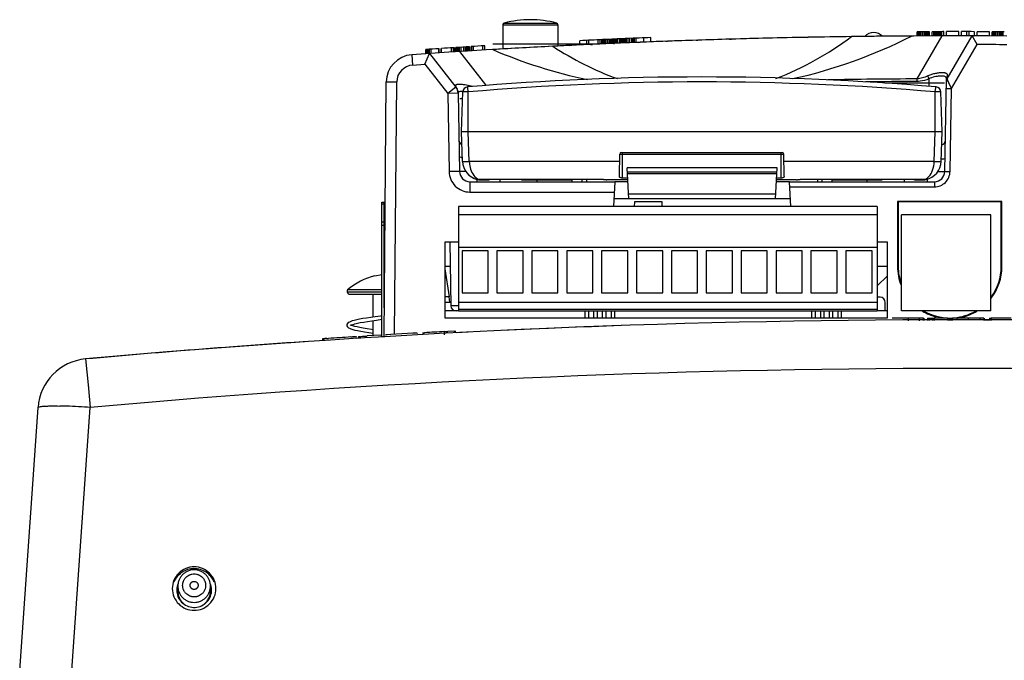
# Model space of a CAD drawing. Header units: inches. Extents: x 0 to 22, y 0 to 17.
# Tile 11 of 55: x 8.147 to 8.953, y 8.22 to 8.744. Entities that reach past the tile are written whole.
import ezdxf

# ---------------------------------------------------------------- set-up
doc = ezdxf.new("R2010")
doc.units = ezdxf.units.IN
doc.header["$LTSCALE"] = 1.21
doc.header["$MEASUREMENT"] = 0
doc.layers.get('0').update_dxf_attribs({"linetype": 'CONTINUOUS'})
for name, color, linetype in [('02___PRT_ALL_AXES', 7, 'CONTINUOUS'), ('COSMETIC', 7, 'CONTINUOUS'), ('DATUM_CURVE', 7, 'CONTINUOUS'), ('DRAFT', 7, 'CONTINUOUS')]:
    doc.layers.add(name, color=color, linetype=linetype)

msp = doc.modelspace()

# ---------------------------------------------------------------- linework, layer by layer
at = {"color": 7, "linetype": 'Continuous'}
for p, q in [((8.54332, 8.74155), (8.58622, 8.74155)), ((8.54227, 8.74019), (8.54227, 8.72042)), ((8.54227, 8.74019), (8.58727, 8.74019)), ((8.58727, 8.74019), (8.58727, 8.72275)), ((8.88157, 8.73095), (8.88157, 8.73443)), ((8.88211, 8.73095), (8.88211, 8.73444)), ((8.88238, 8.73095), (8.88238, 8.73444)), ((8.88264, 8.73095), (8.88264, 8.73444)), ((8.88345, 8.73095), (8.88345, 8.73444)), ((8.88452, 8.73096), (8.88452, 8.73445)), ((8.88586, 8.73097), (8.88586, 8.73445)), ((8.8872, 8.73097), (8.8872, 8.73446)), ((8.88827, 8.73098), (8.88827, 8.73446)), ((8.88934, 8.73098), (8.88934, 8.73447)), ((8.89041, 8.73098), (8.89041, 8.73447)), ((8.89068, 8.73099), (8.89068, 8.73447)), ((8.89148, 8.73099), (8.89148, 8.73448)), ((8.89363, 8.731), (8.89363, 8.73448)), ((8.89523, 8.731), (8.89523, 8.73449)), ((8.8955, 8.731), (8.8955, 8.73449)), ((8.89604, 8.731), (8.89604, 8.73449)), ((8.89684, 8.731), (8.89684, 8.73449)), ((8.89791, 8.73101), (8.89791, 8.73449)), ((8.89898, 8.73101), (8.89898, 8.7345)), ((8.90005, 8.73101), (8.90005, 8.7345)), ((8.90086, 8.73101), (8.90086, 8.7345)), ((8.90139, 8.73102), (8.90139, 8.7345)), ((8.90166, 8.73102), (8.90166, 8.7345)), ((8.90327, 8.73102), (8.90327, 8.73451)), ((8.90541, 8.73102), (8.90541, 8.73451)), ((8.91559, 8.73103), (8.91559, 8.73452)), ((8.91773, 8.73103), (8.91773, 8.73451)), ((8.92202, 8.73102), (8.92202, 8.73451)), ((8.92416, 8.73102), (8.92416, 8.73451)), ((8.92845, 8.73101), (8.92845, 8.7345)), ((8.93059, 8.73101), (8.93059, 8.7345)), ((8.94077, 8.73097), (8.94077, 8.73446)), ((8.94291, 8.73097), (8.94291, 8.73445)), ((8.94345, 8.73096), (8.94345, 8.73445)), ((8.94371, 8.73096), (8.94371, 8.73445)), ((8.94398, 8.73096), (8.94398, 8.73445)), ((8.94479, 8.73096), (8.94479, 8.73444)), ((8.94586, 8.73095), (8.94586, 8.73444)), ((8.9472, 8.73095), (8.9472, 8.73443)), ((8.94854, 8.73094), (8.94854, 8.73443)), ((8.94961, 8.73093), (8.94961, 8.73442)), ((8.95068, 8.73093), (8.95068, 8.73441)), ((8.95175, 8.73092), (8.95175, 8.73441)), ((8.95202, 8.73092), (8.95202, 8.73441)), ((8.60527, 8.72364), (8.60527, 8.72713)), ((8.61107, 8.72391), (8.61107, 8.7274)), ((8.61268, 8.72399), (8.61268, 8.72748)), ((8.62018, 8.72433), (8.62018, 8.72783)), ((8.62179, 8.72441), (8.62179, 8.7279)), ((8.62321, 8.72447), (8.62321, 8.72796)), ((8.62348, 8.72448), (8.62348, 8.72797)), ((8.62393, 8.7245), (8.62393, 8.72799)), ((8.62446, 8.72453), (8.62446, 8.72802)), ((8.62473, 8.72454), (8.62473, 8.72803)), ((8.625, 8.72455), (8.625, 8.72804)), ((8.6258, 8.72459), (8.6258, 8.72808)), ((8.62688, 8.72464), (8.62688, 8.72813)), ((8.62821, 8.7247), (8.62821, 8.72819)), ((8.62955, 8.72475), (8.62955, 8.72825)), ((8.63063, 8.7248), (8.63063, 8.72829)), ((8.6317, 8.72485), (8.6317, 8.72834)), ((8.63277, 8.7249), (8.63277, 8.72839)), ((8.63304, 8.72491), (8.63304, 8.7284)), ((8.63384, 8.72494), (8.63384, 8.72843)), ((8.635, 8.72499), (8.635, 8.72848)), ((8.63598, 8.72503), (8.63598, 8.72853)), ((8.63759, 8.7251), (8.63759, 8.72859)), ((8.63786, 8.72512), (8.63786, 8.72861)), ((8.63839, 8.72514), (8.63839, 8.72863)), ((8.6392, 8.72517), (8.6392, 8.72866)), ((8.64027, 8.72522), (8.64027, 8.72871)), ((8.64134, 8.72526), (8.64134, 8.72875)), ((8.64241, 8.72531), (8.64241, 8.7288)), ((8.64321, 8.72534), (8.64321, 8.72883)), ((8.64375, 8.72536), (8.64375, 8.72885)), ((8.64402, 8.72538), (8.64402, 8.72887)), ((8.64563, 8.72544), (8.64563, 8.72893)), ((8.64625, 8.72547), (8.64625, 8.72896)), ((8.64777, 8.72553), (8.64777, 8.72902)), ((8.64804, 8.72554), (8.64804, 8.72903)), ((8.64884, 8.72558), (8.64884, 8.72907)), ((8.64991, 8.72562), (8.64991, 8.72911)), ((8.65125, 8.72567), (8.65125, 8.72916)), ((8.65768, 8.72593), (8.65768, 8.72942)), ((8.66339, 8.72616), (8.66339, 8.72965)), ((8.88134, 8.69583), (8.90188, 8.73102)), ((8.90599, 8.6959), (8.92653, 8.73102)), ((8.93063, 8.72393), (8.92653, 8.73102)), ((8.47828, 8.70779), (8.48222, 8.71658)), ((8.47915, 8.71637), (8.47915, 8.71986)), ((8.47941, 8.71639), (8.47941, 8.71988)), ((8.47995, 8.71642), (8.47995, 8.71992)), ((8.48102, 8.7165), (8.48102, 8.71999)), ((8.48209, 8.71657), (8.48209, 8.72006)), ((8.48222, 8.71658), (8.50373, 8.68916)), ((8.48343, 8.71666), (8.48343, 8.72015)), ((8.48986, 8.71708), (8.48986, 8.72058)), ((8.49012, 8.7171), (8.49012, 8.72059)), ((8.49179, 8.71721), (8.49179, 8.7207)), ((8.492, 8.71722), (8.492, 8.72072)), ((8.50004, 8.71774), (8.50004, 8.72124)), ((8.50165, 8.71785), (8.50165, 8.72134)), ((8.50223, 8.71788), (8.50223, 8.72138)), ((8.5025, 8.7179), (8.5025, 8.7214)), ((8.50379, 8.71798), (8.50379, 8.72148)), ((8.50406, 8.718), (8.50406, 8.72149)), ((8.50459, 8.71803), (8.50459, 8.72153)), ((8.50566, 8.7181), (8.50566, 8.7216)), ((8.50674, 8.71817), (8.50674, 8.72166)), ((8.52827, 8.6909), (8.50692, 8.71818)), ((8.50807, 8.71825), (8.50807, 8.72175)), ((8.51022, 8.71839), (8.51022, 8.72188)), ((8.51156, 8.71847), (8.51156, 8.72197)), ((8.51263, 8.71854), (8.51263, 8.72203)), ((8.5137, 8.71861), (8.5137, 8.7221)), ((8.51424, 8.71864), (8.51424, 8.72213)), ((8.5145, 8.71866), (8.5145, 8.72215)), ((8.51482, 8.71868), (8.51482, 8.72217)), ((8.51611, 8.71876), (8.51611, 8.72225)), ((8.51665, 8.71879), (8.51665, 8.72228)), ((8.51825, 8.71889), (8.51825, 8.72238)), ((8.52575, 8.71934), (8.52575, 8.72284)), ((8.52736, 8.71944), (8.52736, 8.72293)), ((8.90958, 8.68798), (8.93063, 8.72393)), ((8.46764, 8.71558), (8.46823, 8.70711)), ((8.46823, 8.70711), (8.47828, 8.70779)), ((8.47828, 8.70779), (8.49699, 8.68394)), ((8.44488, 8.4846), (8.4467, 8.69334)), ((8.4467, 8.69334), (8.45527, 8.69334)), ((8.45347, 8.48667), (8.45527, 8.69334)), ((8.88135, 8.69375), (8.88134, 8.69583)), ((8.89115, 8.69579), (8.89104, 8.68969)), ((8.90411, 8.62001), (8.90543, 8.69581)), ((8.90605, 8.69577), (8.90599, 8.6959)), ((8.90745, 8.6927), (8.90605, 8.69577)), ((8.90614, 8.6966), (8.90637, 8.69824)), ((8.90958, 8.68797), (8.90745, 8.6927)), ((8.50373, 8.68916), (8.49699, 8.68394)), ((8.50556, 8.68402), (8.49699, 8.68394)), ((8.50556, 8.68402), (8.50667, 8.62001)), ((8.50823, 8.65239), (8.50938, 8.68513)), ((8.51388, 8.68516), (8.50938, 8.68513)), ((8.51355, 8.68882), (8.51351, 8.68921)), ((8.51385, 8.68516), (8.51355, 8.68882)), ((8.51741, 8.6896), (8.51371, 8.69049)), ((8.51385, 8.65239), (8.51386, 8.68516)), ((8.52863, 8.69044), (8.52827, 8.6909)), ((8.89631, 8.68516), (8.89664, 8.68881)), ((8.89631, 8.65239), (8.89631, 8.68516)), ((8.90079, 8.68513), (8.89631, 8.68516)), ((8.89664, 8.68881), (8.89667, 8.68921)), ((8.90193, 8.65239), (8.90079, 8.68513)), ((8.9053, 8.688), (8.90958, 8.68797)), ((8.9084, 8.61998), (8.90958, 8.68798)), ((8.49699, 8.68394), (8.4981, 8.61994)), ((8.50908, 8.62822), (8.50823, 8.65239)), ((8.90193, 8.65239), (8.50823, 8.65239)), ((8.5147, 8.62822), (8.51385, 8.65239)), ((8.89547, 8.62822), (8.89631, 8.65239)), ((8.90109, 8.62822), (8.90193, 8.65239)), ((8.50908, 8.62822), (8.5147, 8.62822)), ((8.63786, 8.62822), (8.5147, 8.62822)), ((8.63765, 8.61604), (8.63796, 8.63414)), ((8.63796, 8.63414), (8.77221, 8.63414)), ((8.63937, 8.63552), (8.7708, 8.63552)), ((8.64012, 8.61455), (8.64012, 8.63552)), ((8.77004, 8.61455), (8.77004, 8.63552)), ((8.77252, 8.61604), (8.77221, 8.63414)), ((8.89547, 8.62822), (8.77231, 8.62822)), ((8.89547, 8.62822), (8.90109, 8.62822)), ((8.90116, 8.63035), (8.90235, 8.63035)), ((8.50667, 8.62001), (8.4981, 8.61994)), ((8.51174, 8.61995), (8.50667, 8.62001)), ((8.76669, 8.62284), (8.64409, 8.62284)), ((8.89836, 8.61995), (8.90411, 8.62001)), ((8.90411, 8.62001), (8.9084, 8.61998)), ((8.51525, 8.61159), (8.51525, 8.6031)), ((8.51525, 8.61159), (8.63396, 8.61159)), ((8.52096, 8.61346), (8.52096, 8.61159)), ((8.52114, 8.61345), (8.52147, 8.61338)), ((8.5214, 8.61395), (8.52268, 8.61338)), ((8.52147, 8.61338), (8.52268, 8.61338)), ((8.62456, 8.61344), (8.52395, 8.61344)), ((8.52482, 8.61302), (8.52483, 8.61344)), ((8.52482, 8.61302), (8.53073, 8.61302)), ((8.52794, 8.61344), (8.52792, 8.61302)), ((8.53075, 8.61344), (8.53073, 8.61302)), ((8.53971, 8.61344), (8.53968, 8.61159)), ((8.55745, 8.61302), (8.55743, 8.61344)), ((8.55745, 8.61302), (8.59896, 8.61302)), ((8.57039, 8.61159), (8.57039, 8.61302)), ((8.57151, 8.61302), (8.57152, 8.61344)), ((8.59896, 8.61159), (8.59896, 8.61302)), ((8.61073, 8.61344), (8.61071, 8.61159)), ((8.6446, 8.61302), (8.62739, 8.61302)), ((8.63396, 8.61159), (8.63291, 8.59142)), ((8.64452, 8.61455), (8.64012, 8.61455)), ((8.78278, 8.61302), (8.76618, 8.61302)), ((8.77004, 8.61455), (8.76626, 8.61455)), ((8.77788, 8.59142), (8.77682, 8.61159)), ((8.77682, 8.61159), (8.89554, 8.61159)), ((8.88768, 8.61344), (8.78561, 8.61344)), ((8.80007, 8.61159), (8.80006, 8.61344)), ((8.81182, 8.61159), (8.81182, 8.61302)), ((8.81182, 8.61302), (8.85272, 8.61302)), ((8.83866, 8.61302), (8.83865, 8.61344)), ((8.84039, 8.61159), (8.84039, 8.61302)), ((8.85272, 8.61302), (8.85274, 8.61344)), ((8.87111, 8.61159), (8.87108, 8.61344)), ((8.87944, 8.61302), (8.87942, 8.61344)), ((8.87944, 8.61302), (8.88535, 8.61302)), ((8.88225, 8.61302), (8.88222, 8.61344)), ((8.88535, 8.61302), (8.88534, 8.61344)), ((8.88737, 8.61339), (8.88835, 8.61334)), ((8.88835, 8.61334), (8.8887, 8.61338)), ((8.88983, 8.61159), (8.88983, 8.61374)), ((8.89554, 8.61159), (8.89554, 8.60734)), ((8.77704, 8.60734), (8.89554, 8.60734)), ((8.51525, 8.6031), (8.63352, 8.6031)), ((8.44294, 8.48449), (8.44294, 8.59475)), ((8.44294, 8.59475), (8.44508, 8.59475)), ((8.44294, 8.59349), (8.44508, 8.59349)), ((8.44508, 8.50822), (8.44508, 8.59475)), ((8.50591, 8.59142), (8.50591, 8.5057)), ((8.84876, 8.59142), (8.50591, 8.59142)), ((8.64985, 8.5951), (8.64978, 8.59142)), ((8.6727, 8.5951), (8.64985, 8.5951)), ((8.67277, 8.5914), (8.6727, 8.5951)), ((8.84876, 8.59142), (8.84876, 8.5057)), ((8.50591, 8.58486), (8.84876, 8.58486)), ((8.86862, 8.5057), (8.86862, 8.58456)), ((8.94176, 8.58456), (8.86862, 8.58456)), ((8.94176, 8.5057), (8.94176, 8.58456)), ((8.44294, 8.57877), (8.44508, 8.57877)), ((8.44294, 8.57596), (8.44508, 8.57596)), ((8.49475, 8.56194), (8.49475, 8.50008)), ((8.50591, 8.56194), (8.49475, 8.56194)), ((8.49871, 8.56194), (8.49961, 8.50991)), ((8.50591, 8.5579), (8.84876, 8.5579)), ((8.85704, 8.56194), (8.84876, 8.56194)), ((8.85704, 8.50008), (8.85704, 8.56194)), ((8.50876, 8.55493), (8.50876, 8.52065)), ((8.53019, 8.55493), (8.50876, 8.55493)), ((8.53019, 8.52065), (8.53019, 8.55493)), ((8.53733, 8.55493), (8.53733, 8.52065)), ((8.55876, 8.55493), (8.53733, 8.55493)), ((8.55876, 8.52065), (8.55876, 8.55493)), ((8.56591, 8.55493), (8.56591, 8.52065)), ((8.58733, 8.55493), (8.56591, 8.55493)), ((8.58733, 8.52065), (8.58733, 8.55493)), ((8.59448, 8.55493), (8.59448, 8.52065)), ((8.61591, 8.55493), (8.59448, 8.55493)), ((8.61591, 8.52065), (8.61591, 8.55493)), ((8.62305, 8.55493), (8.62305, 8.52065)), ((8.64448, 8.55493), (8.62305, 8.55493)), ((8.64448, 8.52065), (8.64448, 8.55493)), ((8.65162, 8.55493), (8.65162, 8.52065)), ((8.67305, 8.55493), (8.65162, 8.55493)), ((8.67305, 8.52065), (8.67305, 8.55493)), ((8.68019, 8.55493), (8.68019, 8.52065)), ((8.70162, 8.55493), (8.68019, 8.55493)), ((8.70162, 8.52065), (8.70162, 8.55493)), ((8.70876, 8.55493), (8.70876, 8.52065)), ((8.73019, 8.55493), (8.70876, 8.55493)), ((8.73019, 8.52065), (8.73019, 8.55493)), ((8.73733, 8.55493), (8.73733, 8.52065)), ((8.75876, 8.55493), (8.73733, 8.55493)), ((8.75876, 8.52065), (8.75876, 8.55493)), ((8.76591, 8.55493), (8.76591, 8.52065)), ((8.78733, 8.55493), (8.76591, 8.55493)), ((8.78733, 8.52065), (8.78733, 8.55493)), ((8.79448, 8.55493), (8.79448, 8.52065)), ((8.81591, 8.55493), (8.79448, 8.55493)), ((8.81591, 8.52065), (8.81591, 8.55493)), ((8.82305, 8.55493), (8.82305, 8.52065)), ((8.84448, 8.55493), (8.82305, 8.55493)), ((8.84448, 8.52065), (8.84448, 8.55493)), ((8.49905, 8.54226), (8.49475, 8.54226)), ((8.49475, 8.54013), (8.49815, 8.51726)), ((8.43743, 8.53444), (8.44294, 8.53549)), ((8.43743, 8.53452), (8.43743, 8.53444)), ((8.84876, 8.52632), (8.85704, 8.53445)), ((8.44294, 8.52295), (8.41505, 8.52295)), ((8.44521, 8.52295), (8.44508, 8.52295)), ((8.41461, 8.52151), (8.44294, 8.52151)), ((8.41732, 8.51945), (8.44294, 8.51945)), ((8.43574, 8.51945), (8.43574, 8.5007)), ((8.44508, 8.52151), (8.4452, 8.52151)), ((8.49783, 8.51726), (8.49849, 8.51285)), ((8.50876, 8.52065), (8.53019, 8.52065)), ((8.53733, 8.52065), (8.55876, 8.52065)), ((8.56591, 8.52065), (8.58733, 8.52065)), ((8.59448, 8.52065), (8.61591, 8.52065)), ((8.62305, 8.52065), (8.64448, 8.52065)), ((8.65162, 8.52065), (8.67305, 8.52065)), ((8.68019, 8.52065), (8.70162, 8.52065)), ((8.70876, 8.52065), (8.73019, 8.52065)), ((8.73733, 8.52065), (8.75876, 8.52065)), ((8.76591, 8.52065), (8.78733, 8.52065)), ((8.79448, 8.52065), (8.81591, 8.52065)), ((8.82305, 8.52065), (8.84448, 8.52065)), ((8.85106, 8.51697), (8.84876, 8.51697)), ((8.50591, 8.50991), (8.49961, 8.50991)), ((8.50591, 8.51279), (8.84876, 8.51279)), ((8.50591, 8.50705), (8.84876, 8.50705)), ((8.85534, 8.5057), (8.85534, 8.5127)), ((8.49475, 8.50008), (8.85704, 8.50008)), ((8.50591, 8.5057), (8.84876, 8.5057)), ((8.86117, 8.49971), (8.8609, 8.49971)), ((8.86208, 8.49972), (8.86117, 8.49971)), ((8.86525, 8.49974), (8.86202, 8.49972)), ((8.87407, 8.49979), (8.86525, 8.49974)), ((8.94176, 8.5057), (8.86862, 8.5057)), ((8.88313, 8.49983), (8.87407, 8.49979)), ((8.87407, 8.49979), (8.87407, 8.49756)), ((8.88479, 8.49984), (8.88313, 8.49983)), ((8.88313, 8.49983), (8.88313, 8.49776)), ((8.88634, 8.49984), (8.88479, 8.49984)), ((8.88634, 8.49984), (8.88634, 8.49783)), ((8.88634, 8.49984), (8.88635, 8.49984)), ((8.88635, 8.49984), (8.88635, 8.49783)), ((8.88674, 8.49984), (8.8869, 8.49984)), ((8.8869, 8.49984), (8.8869, 8.49784)), ((8.88984, 8.49985), (8.88984, 8.49791)), ((8.88985, 8.49985), (8.89127, 8.49986)), ((8.89127, 8.49986), (8.89127, 8.49794)), ((8.89127, 8.49986), (8.89261, 8.49986)), ((8.89261, 8.49986), (8.89395, 8.49986)), ((8.89395, 8.49986), (8.89453, 8.49987)), ((8.89395, 8.49986), (8.89395, 8.498)), ((8.89453, 8.49987), (8.8953, 8.49987)), ((8.90631, 8.49989), (8.8953, 8.49987)), ((8.8953, 8.49987), (8.8953, 8.49803)), ((8.90631, 8.49989), (8.90631, 8.49828)), ((8.90631, 8.49989), (8.90639, 8.49989)), ((8.90639, 8.49989), (8.90639, 8.49828)), ((8.9105, 8.49989), (8.9105, 8.49837)), ((8.91406, 8.49989), (8.9105, 8.49989)), ((8.91406, 8.49989), (8.91406, 8.49845)), ((8.92336, 8.49989), (8.91406, 8.49989)), ((8.92336, 8.49989), (8.92336, 8.49826)), ((8.93275, 8.49987), (8.92336, 8.49989)), ((8.93275, 8.49987), (8.93275, 8.49805)), ((8.93605, 8.49986), (8.93275, 8.49987)), ((8.93605, 8.49986), (8.93605, 8.49797)), ((8.93643, 8.49986), (8.93643, 8.49797)), ((8.94059, 8.49985), (8.94059, 8.49787)), ((8.94059, 8.49985), (8.9413, 8.49984)), ((8.9413, 8.49984), (8.94202, 8.49984)), ((8.94202, 8.49984), (8.94202, 8.49784)), ((8.41712, 8.49372), (8.4175, 8.49397)), ((8.43574, 8.49785), (8.43574, 8.4855)), ((8.90639, 8.49846), (8.91058, 8.49846)), ((8.93641, 8.49843), (8.94058, 8.49842)), ((8.39466, 8.48291), (8.39436, 8.48289)), ((8.39436, 8.48289), (8.39436, 8.48146)), ((8.39544, 8.48297), (8.39466, 8.48291)), ((8.39544, 8.48297), (8.39544, 8.48153)), ((8.39544, 8.48297), (8.3955, 8.48297)), ((8.39644, 8.48303), (8.3955, 8.48297)), ((8.3955, 8.48297), (8.3955, 8.48154)), ((8.39677, 8.48305), (8.39644, 8.48303)), ((8.39793, 8.48313), (8.39677, 8.48305)), ((8.39793, 8.48313), (8.39936, 8.48322)), ((8.41771, 8.48439), (8.41912, 8.48448)), ((8.42152, 8.48463), (8.41912, 8.48448)), ((8.42113, 8.4846), (8.42248, 8.48469)), ((8.42152, 8.48463), (8.42153, 8.48463)), ((8.42582, 8.48346), (8.42265, 8.48326)), ((8.42386, 8.48477), (8.42386, 8.48332)), ((8.42387, 8.48477), (8.42414, 8.48479)), ((8.42414, 8.48479), (8.42464, 8.48482)), ((8.42464, 8.48482), (8.42529, 8.48486)), ((8.42529, 8.48486), (8.42529, 8.48341)), ((8.42574, 8.48489), (8.42716, 8.48497)), ((8.42716, 8.48497), (8.4285, 8.48506)), ((8.4285, 8.48506), (8.42983, 8.48514)), ((8.42882, 8.48857), (8.4323, 8.48801)), ((8.42983, 8.48514), (8.43041, 8.48517)), ((8.43041, 8.48517), (8.43119, 8.48522)), ((8.4422, 8.48588), (8.43119, 8.48522)), ((8.4323, 8.48801), (8.43574, 8.4875)), ((8.4422, 8.48588), (8.44227, 8.48589)), ((8.44623, 8.48469), (8.44235, 8.48446)), ((8.44642, 8.48613), (8.44615, 8.48612)), ((8.44733, 8.48619), (8.44642, 8.48613)), ((8.4505, 8.48637), (8.44727, 8.48618)), ((8.45933, 8.48688), (8.4505, 8.48637)), ((8.46839, 8.48739), (8.45933, 8.48688)), ((8.4716, 8.48757), (8.46839, 8.48739)), ((8.4716, 8.48757), (8.4716, 8.48757)), ((8.472, 8.4876), (8.47215, 8.48761)), ((8.47656, 8.48642), (8.47224, 8.48618)), ((8.47647, 8.48784), (8.4779, 8.48792)), ((8.4943, 8.48881), (8.49573, 8.48888)), ((8.4943, 8.48621), (8.4943, 8.48881)), ((8.49573, 8.48888), (8.49716, 8.48896)), ((8.5023, 8.48922), (8.49716, 8.48896)), ((8.5023, 8.48922), (8.50373, 8.4893)), ((8.51378, 8.48838), (8.50381, 8.48787)), ((8.29956, 8.47468), (8.29618, 8.47442)), ((8.30416, 8.47504), (8.29956, 8.47468)), ((8.3012, 8.47481), (8.29958, 8.47468)), ((8.20047, 8.46637), (8.20259, 8.44532)), ((8.20291, 8.44208), (8.20432, 8.42668)), ((8.14651, 8.21132), (8.16157, 8.42668)), ((8.18927, 8.21132), (8.20432, 8.42668))]:
    msp.add_line(p, q, dxfattribs=at)
for points in [[(8.44294, 8.50171), (8.44191, 8.50157), (8.43773, 8.50099), (8.43393, 8.50044), (8.43052, 8.49991), (8.42749, 8.49941), (8.42483, 8.49892), (8.42252, 8.49844), (8.42055, 8.49798), (8.41891, 8.49753), (8.41756, 8.49709), (8.41647, 8.49663), (8.41562, 8.49614), (8.41493, 8.49553), (8.41444, 8.49463), (8.41437, 8.4941)], [(8.4175, 8.49397), (8.41828, 8.49433), (8.41947, 8.49475), (8.42106, 8.4952), (8.42306, 8.49567), (8.42545, 8.49616), (8.42823, 8.49667), (8.43138, 8.49719), (8.43492, 8.49773), (8.43881, 8.4983), (8.44294, 8.49887)], [(8.41437, 8.49411), (8.41445, 8.49355), (8.41495, 8.49265), (8.41566, 8.49203), (8.41656, 8.49153), (8.41773, 8.49105), (8.4192, 8.49058), (8.42101, 8.49011), (8.42321, 8.48961), (8.4258, 8.4891), (8.42882, 8.48857)], [(8.43574, 8.49035), (8.4346, 8.49051), (8.43096, 8.49108), (8.4278, 8.49161), (8.42507, 8.49211), (8.42275, 8.4926), (8.42083, 8.49307), (8.41928, 8.49351), (8.41814, 8.49393), (8.41779, 8.4941)]]:
    msp.add_lwpolyline(points, dxfattribs=at)
for centre, radius, start, end in [((8.54368, 8.74019), 0.00141, 104.7284, 180), ((8.56477, 8.65996), 0.08436, 75.2716, 104.7284), ((8.58586, 8.74019), 0.00141, 0, 75.2716), ((8.91437, 2.26309), 6.47143, 90.202635, 90.290382), ((8.91437, 2.26309), 6.47143, 90.169433, 90.183663), ((8.91437, 2.26309), 6.47143, 90.113703, 90.168248), ((8.91437, 2.26309), 6.47143, 90.098288, 90.112517), ((8.91437, 2.26309), 6.47143, 89.989198, 90.079316), ((8.91437, 2.26309), 6.47143, 89.875365, 89.970226), ((8.91437, 2.26309), 6.47143, 89.766275, 89.856393), ((8.91437, 2.26309), 6.47143, 89.659556, 89.747303), ((8.91437, 2.26309), 6.46794, 89.640373, 93.960457), ((8.91437, 2.26309), 6.47143, 92.573907, 92.737718), ((8.91437, 2.26309), 6.47143, 92.484493, 92.572325), ((8.91437, 2.26309), 6.47143, 92.451261, 92.483702), ((8.91437, 2.26309), 6.47143, 92.395481, 92.450074), ((8.91437, 2.26309), 6.47143, 92.222615, 92.394294), ((8.91437, 2.26309), 6.47143, 93.761162, 93.856232), ((8.91437, 2.26309), 6.47143, 93.656596, 93.742149), ((8.91437, 2.26309), 6.47143, 93.649013, 93.656142), ((8.91437, 2.26309), 6.47143, 93.539709, 93.637585), ((8.91437, 2.26309), 6.47143, 93.428495, 93.528311), ((8.91437, 2.26337), 6.46058, 89.640361, 89.855836), ((8.4692, 8.69314), 0.0225, 93.96038, 179.5), ((8.4692, 8.69321), 0.01393, 93.96058, 179.49988), ((8.70508, 6.44767), 2.24972, 85.108, 94.892), ((8.70508, 6.44782), 2.24549, 85.11469, 94.88519), ((8.91437, 2.26309), 6.43281, 90.2942, 90.945519), ((8.91437, 2.45556), 6.23827, 90.303284, 90.689675), ((8.3471, 8.48727), 0.58264, 20.97068, 21.22609), ((8.90969, 8.69374), 0.00429, 149.67617, 179.01132), ((8.9094, 8.69565), 0.00398, 139.48661, 152.33347), ((8.4971, 8.68423), 0.00846, 36.54408, 41.70387), ((8.49699, 8.68387), 0.00857, 1, 38.11013), ((8.49709, 8.68423), 0.00847, 28.22348, 36.55101), ((8.49718, 8.68428), 0.00837, 1.0157, 28.21948), ((8.51359, 8.68499), 0.00422, 94.8923, 178), ((8.50525, 8.6465), 0.04479, 79.11384, 79.4537), ((8.89658, 8.68499), 0.00422, 2, 85.108), ((8.51044, 8.64582), 0.00422, 181, 243.66892), ((8.90034, 8.64582), 0.00422, 287.07295, 358.99783), ((8.51386, 8.64582), 0.01547, 241.05736, 251.58067), ((8.52482, 8.62877), 0.01575, 182, 256.51165), ((8.63937, 8.63411), 0.00141, 90, 179), ((8.7708, 8.63411), 0.00141, 1, 90), ((8.88535, 8.62877), 0.01575, 282.27174, 358), ((8.90235, 8.64582), 0.01547, 270, 277.44449), ((8.51525, 8.62016), 0.00857, 181, 270), ((8.89554, 8.62016), 0.00857, 270, 359), ((8.52482, 8.62877), 0.01575, 258.40385, 270), ((8.52395, 8.60154), 0.0119, 89.97323, 96.11092), ((8.88535, 8.62877), 0.01575, 270, 281.82171), ((8.88901, 8.62709), 0.0138, 261.57712, 263.16363), ((8.88507, 8.62053), 0.00756, 290.24715, 296.81839), ((8.45008, 8.48261), 0.05343, 103.70024, 130.97865), ((8.447, 8.51221), 0.02359, 94.07199, 94.65724), ((8.41597, 8.52189), 0.00141, 130.97865, 195.46821), ((8.41732, 8.52226), 0.00281, 195.46821, 270), ((8.5039, 8.50999), 0.00429, 181, 270), ((8.91437, 0.53084), 7.96905, 89.683329, 89.801236), ((8.91437, 0.54628), 7.9522, 84.849437, 95.150563), ((8.91402, 0.54365), 7.9548, 91.979181, 92.686788), ((8.91304, 0.56205), 7.93781, 93.577661, 93.710399), ((8.91356, 0.55319), 7.94668, 93.024285, 93.142694), ((8.91134, 0.58497), 7.91339, 94.458517, 95.153897), ((8.91209, 0.5756), 7.9228, 94.277033, 94.45846), ((8.91253, 0.56967), 7.92874, 93.853875, 94.277004), ((8.20432, 8.42369), 0.04286, 95.15399, 176), ((8.91437, 0.54415), 7.91445, 84.852787, 95.147213), ((9.31645, 8.55274), 1.11902, 185.50862, 185.67544), ((8.17214, 8.05682), 0.37111, 88.0154, 88.8966), ((8.16621, 7.88915), 0.53888, 85.94415, 88.00286)]:
    msp.add_arc(centre, radius, start, end, dxfattribs=at)
msp.add_ellipse((8.85104, 8.51267), major_axis=(0.00322, 0.00288), ratio=0.993148, start_param=-0.726003, end_param=0.837197, dxfattribs=at)
for points, knots in [([(8.76585, 8.69627), (8.77702, 8.70039), (8.79848, 8.71048), (8.81825, 8.72348), (8.82764, 8.73045)], [0, 0, 0, 0, 0.504731, 1, 1, 1, 1]), ([(8.58315, 8.72254), (8.59137, 8.71722), (8.60847, 8.70728), (8.62662, 8.69936), (8.63599, 8.69602)], [0, 0, 0, 0, 0.496019, 1, 1, 1, 1]), ([(8.90637, 8.69824), (8.90641, 8.69863), (8.90639, 8.69923), (8.90596, 8.69988), (8.90546, 8.70024), (8.90481, 8.70051), (8.90364, 8.70077), (8.9018, 8.70086), (8.89926, 8.70069), (8.89635, 8.70023), (8.89327, 8.69943), (8.89122, 8.69867), (8.89022, 8.69821)], [0, 0, 0, 0, 0.064986, 0.094765, 0.127335, 0.165603, 0.211284, 0.326345, 0.470512, 0.636597, 0.815995, 1, 1, 1, 1]), ([(8.89022, 8.69821), (8.88881, 8.69759), (8.88593, 8.6965), (8.88287, 8.69591), (8.88134, 8.69583)], [0, 0, 0, 0, 0.499945, 1, 1, 1, 1]), ([(8.89115, 8.69579), (8.88881, 8.69489), (8.88554, 8.69397), (8.88219, 8.69375), (8.88135, 8.69375)], [0, 0, 0, 0, 0.749722, 1, 1, 1, 1]), ([(8.90498, 8.69724), (8.90477, 8.69747), (8.90414, 8.69785), (8.90296, 8.69812), (8.90147, 8.69822), (8.8997, 8.69815), (8.89769, 8.6979), (8.89476, 8.69729), (8.89256, 8.6965), (8.89115, 8.69579)], [0, 0, 0, 0, 0.064974, 0.147507, 0.251451, 0.375755, 0.517169, 0.671554, 1, 1, 1, 1]), ([(8.90543, 8.69581), (8.90544, 8.69608), (8.90539, 8.6966), (8.90514, 8.69706), (8.90498, 8.69724)], [0, 0, 0, 0, 0.529688, 1, 1, 1, 1]), ([(8.90543, 8.69581), (8.90544, 8.69625), (8.90556, 8.69684), (8.9058, 8.69737), (8.90587, 8.6975)], [0, 0, 0, 0, 0.747733, 1, 1, 1, 1]), ([(8.51345, 8.69053), (8.51268, 8.69068), (8.5112, 8.69091), (8.5091, 8.69114), (8.50726, 8.69125), (8.50574, 8.69125), (8.5047, 8.69116), (8.50407, 8.691), (8.50373, 8.69086), (8.50349, 8.69067), (8.50331, 8.69034), (8.50336, 8.69004), (8.50342, 8.68987)], [0, 0, 0, 0, 0.214633, 0.410338, 0.580705, 0.720502, 0.826306, 0.866498, 0.89897, 0.925219, 0.948302, 1, 1, 1, 1]), ([(8.50933, 8.6854), (8.50879, 8.68542), (8.50784, 8.68543), (8.50675, 8.68535), (8.50611, 8.68517), (8.50578, 8.685), (8.50558, 8.68474), (8.50555, 8.68453), (8.50555, 8.68443)], [0, 0, 0, 0, 0.384739, 0.669266, 0.773489, 0.855727, 0.92567, 1, 1, 1, 1]), ([(8.5147, 8.62822), (8.51474, 8.62658), (8.51535, 8.62132), (8.51814, 8.61576), (8.5214, 8.61395)], [0, 0, 0, 0, 0.305381, 1, 1, 1, 1]), ([(8.88848, 8.61379), (8.88944, 8.61428), (8.89192, 8.61626), (8.89465, 8.62126), (8.89541, 8.62576), (8.89547, 8.62822)], [0, 0, 0, 0, 0.194902, 0.556846, 1, 1, 1, 1]), ([(8.4981, 8.61994), (8.49814, 8.61773), (8.49909, 8.61329), (8.50293, 8.6077), (8.50858, 8.60397), (8.51304, 8.6031), (8.51525, 8.6031)], [0, 0, 0, 0, 0.250028, 0.499996, 0.749965, 1, 1, 1, 1]), ([(8.89554, 8.60734), (8.8972, 8.60734), (8.90054, 8.608), (8.90478, 8.6108), (8.90766, 8.61499), (8.90837, 8.61832), (8.9084, 8.61998)], [0, 0, 0, 0, 0.250132, 0.500185, 0.75017, 1, 1, 1, 1]), ([(8.53356, 8.61344), (8.5332, 8.61344), (8.53253, 8.61341), (8.53175, 8.61331), (8.53125, 8.61321), (8.53097, 8.61315), (8.53084, 8.61309), (8.53073, 8.61307), (8.53073, 8.61304)], [0, 0, 0, 0, 0.375682, 0.696612, 0.821593, 0.916089, 0.976165, 1, 1, 1, 1]), ([(8.62456, 8.61344), (8.62492, 8.61344), (8.62559, 8.61341), (8.62637, 8.61331), (8.62688, 8.61321), (8.62715, 8.61315), (8.62729, 8.61309), (8.62739, 8.61307), (8.62739, 8.61304)], [0, 0, 0, 0, 0.375682, 0.696612, 0.821593, 0.916089, 0.976165, 1, 1, 1, 1]), ([(8.64012, 8.61455), (8.63978, 8.61455), (8.63914, 8.61461), (8.63831, 8.61489), (8.63775, 8.61539), (8.63764, 8.61584), (8.63765, 8.61604)], [0, 0, 0, 0, 0.323238, 0.596351, 0.809718, 1, 1, 1, 1]), ([(8.77252, 8.61604), (8.77253, 8.61584), (8.77242, 8.61539), (8.77186, 8.61489), (8.77103, 8.61461), (8.77039, 8.61455), (8.77004, 8.61455)], [0, 0, 0, 0, 0.190293, 0.403681, 0.6768, 1, 1, 1, 1]), ([(8.78278, 8.61304), (8.78278, 8.61307), (8.78289, 8.61309), (8.78302, 8.61315), (8.7833, 8.61321), (8.7838, 8.61331), (8.78459, 8.61341), (8.78525, 8.61344), (8.78561, 8.61344)], [0, 0, 0, 0, 0.023835, 0.083911, 0.178407, 0.303388, 0.624318, 1, 1, 1, 1]), ([(8.87944, 8.61304), (8.87943, 8.61307), (8.87933, 8.61309), (8.87919, 8.61315), (8.87892, 8.61321), (8.87842, 8.61331), (8.87763, 8.61341), (8.87697, 8.61344), (8.87661, 8.61344)], [0, 0, 0, 0, 0.023835, 0.083911, 0.178407, 0.303388, 0.624318, 1, 1, 1, 1]), ([(8.16157, 8.42668), (8.16158, 8.42683), (8.16189, 8.42702), (8.16231, 8.42717), (8.16311, 8.42737), (8.16445, 8.42756), (8.16648, 8.42773), (8.16902, 8.42784), (8.17335, 8.42793), (8.17682, 8.4279), (8.17928, 8.42785)], [0, 0, 0, 0, 0.025545, 0.048267, 0.07851, 0.161958, 0.275656, 0.418342, 0.588198, 1, 1, 1, 1])]:
    msp.add_open_spline(points, degree=3, knots=knots, dxfattribs=at)
for points in [[(8.42248, 8.48469), (8.42252, 8.48469), (8.42255, 8.48469), (8.42255, 8.48469)], [(8.29958, 8.47468), (8.29958, 8.47468), (8.29957, 8.47468), (8.29956, 8.47468)]]:
    msp.add_open_spline(points, degree=3, dxfattribs=at)
at = {"layer": '02___PRT_ALL_AXES', "color": 7, "linetype": 'Continuous'}
for p, q in [((8.49475, 8.51285), (8.49956, 8.51285)), ((8.50591, 8.5057), (8.49475, 8.5057)), ((8.60934, 8.5057), (8.60934, 8.50008)), ((8.61218, 8.5057), (8.61218, 8.50008)), ((8.61648, 8.5057), (8.61648, 8.50008)), ((8.61933, 8.5057), (8.61933, 8.50008)), ((8.62363, 8.5057), (8.62363, 8.50008)), ((8.62647, 8.5057), (8.62647, 8.50008)), ((8.63077, 8.5057), (8.63077, 8.50008)), ((8.63361, 8.5057), (8.63361, 8.50008)), ((8.79506, 8.5057), (8.79506, 8.50008)), ((8.7979, 8.5057), (8.7979, 8.50008)), ((8.8022, 8.5057), (8.8022, 8.50008)), ((8.80504, 8.5057), (8.80504, 8.50008)), ((8.80934, 8.5057), (8.80934, 8.50008)), ((8.81218, 8.5057), (8.81218, 8.50008)), ((8.81648, 8.5057), (8.81648, 8.50008)), ((8.81933, 8.5057), (8.81933, 8.50008)), ((8.85704, 8.5057), (8.84876, 8.5057)), ((8.27601, 8.27626), (8.27601, 8.28032)), ((8.30273, 8.27626), (8.30273, 8.28032))]:
    msp.add_line(p, q, dxfattribs=at)
for centre, radius, start, end in [((8.84587, 8.72362), 0.01016, 44.39418, 136.73415), ((8.2894, 8.27708), 0.01432, 157.52419, 179.92227), ((8.2893, 8.27625), 0.01422, 158.89503, 169.9767), ((8.28934, 8.27708), 0.01432, 0.07773, 22.47581), ((8.28943, 8.27625), 0.01422, 10.02374, 21.10454), ((8.28963, 8.2771), 0.01402, 355.82755, 359.99172)]:
    msp.add_arc(centre, radius, start, end, dxfattribs=at)
for points, knots in [([(8.30723, 8.2783), (8.30723, 8.28062), (8.3063, 8.2853), (8.30232, 8.29122), (8.29638, 8.29519), (8.28937, 8.29658), (8.28236, 8.29519), (8.27642, 8.29122), (8.27244, 8.2853), (8.27151, 8.28062), (8.27151, 8.2783)], [0, 0, 0, 0, 0.124859, 0.249801, 0.374859, 0.5, 0.625141, 0.750199, 0.875141, 1, 1, 1, 1]), ([(8.28918, 8.29462), (8.28745, 8.2946), (8.28398, 8.29405), (8.27923, 8.29177), (8.27534, 8.28823), (8.27353, 8.28522), (8.27287, 8.28362)], [0, 0, 0, 0, 0.250209, 0.500309, 0.750184, 1, 1, 1, 1]), ([(8.28937, 8.29365), (8.2885, 8.29365), (8.28675, 8.29348), (8.28423, 8.29271), (8.2819, 8.29147), (8.27986, 8.28981), (8.27819, 8.28777), (8.27695, 8.28546), (8.27631, 8.28336), (8.27606, 8.28163), (8.27601, 8.28076), (8.27601, 8.28032)], [0, 0, 0, 0, 0.125135, 0.250237, 0.375304, 0.500315, 0.625266, 0.750163, 0.875017, 0.93751, 1, 1, 1, 1]), ([(8.28937, 8.27148), (8.28875, 8.27148), (8.28783, 8.27157), (8.28663, 8.27187), (8.28547, 8.27228), (8.2841, 8.27301), (8.2829, 8.274), (8.28207, 8.27491), (8.28152, 8.27565), (8.28104, 8.27644), (8.28051, 8.27756), (8.28006, 8.27904), (8.27988, 8.28088), (8.28006, 8.28273), (8.28051, 8.28421), (8.28104, 8.28533), (8.28152, 8.28612), (8.28207, 8.28686), (8.2829, 8.28777), (8.2841, 8.28876), (8.28547, 8.28948), (8.28663, 8.2899), (8.28783, 8.2902), (8.28875, 8.29029), (8.28937, 8.29029)], [0, 0, 0, 0, 0.062548, 0.093857, 0.125156, 0.187671, 0.250157, 0.281427, 0.31269, 0.343945, 0.375195, 0.437603, 0.5, 0.562397, 0.624805, 0.656055, 0.68731, 0.718573, 0.749843, 0.812329, 0.874844, 0.906143, 0.937452, 1, 1, 1, 1]), ([(8.30587, 8.28362), (8.30519, 8.28525), (8.30335, 8.28831), (8.29936, 8.29189), (8.2945, 8.29414), (8.29095, 8.29463), (8.28918, 8.29462)], [0, 0, 0, 0, 0.249811, 0.499693, 0.749794, 1, 1, 1, 1]), ([(8.30273, 8.28032), (8.30273, 8.28076), (8.30268, 8.28163), (8.30243, 8.28336), (8.30179, 8.28546), (8.30055, 8.28777), (8.29888, 8.28981), (8.29684, 8.29147), (8.29451, 8.29271), (8.29199, 8.29348), (8.29024, 8.29365), (8.28937, 8.29365)], [0, 0, 0, 0, 0.06249, 0.124983, 0.249837, 0.374734, 0.499685, 0.624696, 0.749763, 0.874865, 1, 1, 1, 1]), ([(8.28937, 8.29029), (8.28999, 8.29029), (8.29091, 8.2902), (8.29211, 8.2899), (8.29327, 8.28948), (8.29464, 8.28876), (8.29584, 8.28777), (8.29667, 8.28686), (8.29722, 8.28612), (8.2977, 8.28533), (8.29823, 8.28421), (8.29868, 8.28273), (8.29886, 8.28088), (8.29868, 8.27904), (8.29823, 8.27756), (8.2977, 8.27644), (8.29722, 8.27565), (8.29667, 8.27491), (8.29584, 8.274), (8.29464, 8.27301), (8.29327, 8.27228), (8.29211, 8.27187), (8.29091, 8.27157), (8.28999, 8.27148), (8.28937, 8.27148)], [0, 0, 0, 0, 0.062548, 0.093857, 0.125156, 0.187671, 0.250157, 0.281427, 0.31269, 0.343945, 0.375195, 0.437603, 0.5, 0.562397, 0.624805, 0.656055, 0.68731, 0.718573, 0.749843, 0.812329, 0.874844, 0.906143, 0.937452, 1, 1, 1, 1]), ([(8.28937, 8.27759), (8.28915, 8.27759), (8.28872, 8.27763), (8.2881, 8.27782), (8.28752, 8.27813), (8.28702, 8.27854), (8.28661, 8.27904), (8.2863, 8.27962), (8.28611, 8.28024), (8.28605, 8.28088), (8.28611, 8.28153), (8.2863, 8.28215), (8.28661, 8.28273), (8.28702, 8.28323), (8.28752, 8.28364), (8.2881, 8.28395), (8.28872, 8.28413), (8.28915, 8.28418), (8.28937, 8.28418)], [0, 0, 0, 0, 0.062564, 0.125144, 0.187678, 0.250195, 0.31268, 0.375138, 0.437575, 0.5, 0.562425, 0.624862, 0.68732, 0.749805, 0.812322, 0.874856, 0.937436, 1, 1, 1, 1]), ([(8.28937, 8.28418), (8.28959, 8.28418), (8.29002, 8.28413), (8.29064, 8.28395), (8.29122, 8.28364), (8.29172, 8.28323), (8.29213, 8.28273), (8.29244, 8.28215), (8.29263, 8.28153), (8.29269, 8.28088), (8.29263, 8.28024), (8.29244, 8.27962), (8.29213, 8.27904), (8.29172, 8.27854), (8.29122, 8.27813), (8.29064, 8.27782), (8.29002, 8.27763), (8.28959, 8.27759), (8.28937, 8.27759)], [0, 0, 0, 0, 0.062564, 0.125144, 0.187678, 0.250195, 0.31268, 0.375138, 0.437575, 0.5, 0.562425, 0.624862, 0.68732, 0.749805, 0.812322, 0.874856, 0.937436, 1, 1, 1, 1]), ([(8.27151, 8.2783), (8.27151, 8.27598), (8.27244, 8.27129), (8.27642, 8.26537), (8.28236, 8.26141), (8.28937, 8.26002), (8.29638, 8.26141), (8.30232, 8.26537), (8.3063, 8.27129), (8.30723, 8.27598), (8.30723, 8.2783)], [0, 0, 0, 0, 0.124859, 0.249801, 0.374859, 0.5, 0.625141, 0.750199, 0.875141, 1, 1, 1, 1]), ([(8.27508, 8.2771), (8.27508, 8.27529), (8.27579, 8.27162), (8.27883, 8.26696), (8.28341, 8.26376), (8.28884, 8.2625), (8.29436, 8.26337), (8.29915, 8.26623), (8.30252, 8.27067), (8.30349, 8.27427), (8.30362, 8.27608)], [0, 0, 0, 0, 0.124838, 0.249767, 0.374801, 0.499922, 0.62505, 0.750109, 0.875024, 1, 1, 1, 1]), ([(8.27601, 8.28032), (8.27601, 8.27989), (8.27606, 8.27901), (8.27631, 8.27729), (8.27695, 8.27519), (8.27819, 8.27287), (8.27986, 8.27084), (8.2819, 8.26917), (8.28423, 8.26793), (8.28675, 8.26717), (8.2885, 8.267), (8.28937, 8.267)], [0, 0, 0, 0, 0.06249, 0.124983, 0.249837, 0.374734, 0.499685, 0.624696, 0.749763, 0.874865, 1, 1, 1, 1]), ([(8.27601, 8.27626), (8.27601, 8.27575), (8.27607, 8.27473), (8.27633, 8.27322), (8.27677, 8.27174), (8.27737, 8.27033), (8.27813, 8.269), (8.27904, 8.26776), (8.28008, 8.26664), (8.28086, 8.26597), (8.28127, 8.26566)], [0, 0, 0, 0, 0.124913, 0.249873, 0.374816, 0.499792, 0.624794, 0.749828, 0.874896, 1, 1, 1, 1]), ([(8.28937, 8.267), (8.29024, 8.267), (8.29199, 8.26717), (8.29451, 8.26793), (8.29684, 8.26917), (8.29888, 8.27084), (8.30055, 8.27287), (8.30179, 8.27519), (8.30243, 8.27729), (8.30268, 8.27901), (8.30273, 8.27989), (8.30273, 8.28032)], [0, 0, 0, 0, 0.125135, 0.250237, 0.375304, 0.500315, 0.625266, 0.750163, 0.875017, 0.93751, 1, 1, 1, 1]), ([(8.29747, 8.26566), (8.29788, 8.26597), (8.29866, 8.26664), (8.2997, 8.26776), (8.30061, 8.269), (8.30137, 8.27033), (8.30197, 8.27174), (8.3024, 8.27322), (8.30267, 8.27473), (8.30273, 8.27575), (8.30273, 8.27626)], [0, 0, 0, 0, 0.125104, 0.250172, 0.375206, 0.500208, 0.625184, 0.750127, 0.875087, 1, 1, 1, 1])]:
    msp.add_open_spline(points, degree=3, knots=knots, dxfattribs=at)
at = {"layer": 'COSMETIC', "color": 4, "linetype": 'Continuous'}
msp.add_line((8.62148, 8.72439), (8.53396, 8.72439), dxfattribs=at)
at = {"layer": 'COSMETIC', "color": 40, "linetype": 'Continuous'}
for p, q in [((8.63288, 8.7249), (8.6337, 8.72494)), ((8.65333, 8.72576), (8.65462, 8.72581)), ((8.67553, 8.72662), (8.67691, 8.72667)), ((8.70043, 8.72749), (8.70198, 8.72754)), ((8.72791, 8.72834), (8.72931, 8.72838)), ((8.79132, 8.72986), (8.79215, 8.72987)), ((8.82764, 8.73045), (8.82808, 8.73045)), ((8.92654, 8.73102), (8.92807, 8.73101)), ((8.5827, 8.72252), (8.58315, 8.72254)), ((8.58315, 8.72254), (8.58378, 8.72257)), ((8.59707, 8.72324), (8.59879, 8.72333)), ((8.6139, 8.72405), (8.61554, 8.72412))]:
    msp.add_line(p, q, dxfattribs=at)
for centre, radius, start, end in [((8.91322, 2.28872), 6.44228, 92.494087, 92.648389), ((8.91466, 2.25619), 6.47485, 92.313158, 92.486945), ((8.91384, 2.27646), 6.45456, 92.115897, 92.301639), ((8.91482, 2.25052), 6.48051, 91.895806, 92.103874), ((8.91394, 2.27657), 6.45445, 91.651577, 91.881926), ((8.91416, 2.27169), 6.45933, 91.378184, 91.639875), ((8.91444, 2.26014), 6.47089, 91.090209, 91.378192), ((8.91439, 2.26056), 6.47047, 90.768252, 91.082533), ((8.91422, 2.27938), 6.45165, 90.332164, 90.765067), ((8.91343, 2.27999), 6.45101, 92.938701, 93.372205), ((8.91614, 2.22742), 6.50365, 92.81204, 92.929298), ((8.9149, 2.25302), 6.47802, 92.663133, 92.796973)]:
    msp.add_arc(centre, radius, start, end, dxfattribs=at)
at = {"layer": 'COSMETIC', "color": 4, "linetype": 'Continuous'}
for start, end in [(282.3368, 297.11859), (246.58577, 258.19193)]:
    msp.add_arc((8.69365, 9.08859), 0.40184, start, end, dxfattribs=at)
at = {"layer": 'DATUM_CURVE', "color": 4, "linetype": 'Continuous'}
for start, end in [(90.092724, 90.528037), (93.61322, 93.634327)]:
    msp.add_arc((8.91437, 2.26309), 6.42937, start, end, dxfattribs=at)
at = {"layer": 'DRAFT', "color": 7, "linetype": 'Continuous'}
for p, q in [((8.64542, 8.59753), (8.64409, 8.62284)), ((8.76652, 8.61947), (8.64427, 8.61947)), ((8.76537, 8.59753), (8.7667, 8.62284)), ((8.60709, 8.61159), (8.60725, 8.61344)), ((8.64468, 8.61159), (8.63396, 8.61159)), ((8.76645, 8.61815), (8.64434, 8.61815)), ((8.77682, 8.61159), (8.76611, 8.61159)), ((8.8037, 8.61159), (8.80354, 8.61344)), ((8.77756, 8.59753), (8.63323, 8.59753)), ((8.76557, 8.60134), (8.64522, 8.60134)), ((8.86548, 8.59548), (8.86544, 8.54212)), ((8.86548, 8.59548), (8.86596, 8.59499)), ((8.95082, 8.59548), (8.86548, 8.59548)), ((8.95082, 8.59548), (8.95033, 8.59499)), ((8.95086, 8.54212), (8.95082, 8.59548)), ((8.86596, 8.59499), (8.86596, 8.54212)), ((8.95033, 8.59499), (8.86596, 8.59499)), ((8.95033, 8.54212), (8.95033, 8.59499)), ((8.49871, 8.56194), (8.49961, 8.50991)), ((8.85704, 8.54226), (8.84876, 8.54226)), ((8.86596, 8.54212), (8.86544, 8.54212)), ((8.95086, 8.54212), (8.95033, 8.54212)), ((8.49815, 8.51726), (8.49475, 8.51726))]:
    msp.add_line(p, q, dxfattribs=at)
for start, end in [(180, 199.3086), (323.47203, 360), (239.75848, 273.26536), (275.20161, 299.95482)]:
    msp.add_arc((8.90815, 8.54212), 0.04218, start, end, dxfattribs=at)
for start_param, end_param in [(1.570033, 1.938155), (-2.224557, -1.570033), (2.595071, 2.878942), (3.099311, 3.199561), (3.378262, 3.688115)]:
    msp.add_ellipse((8.90815, 8.54209), major_axis=(0, 0.04271), ratio=1, start_param=start_param, end_param=end_param, dxfattribs=at)

doc.saveas('drawing.dxf')
